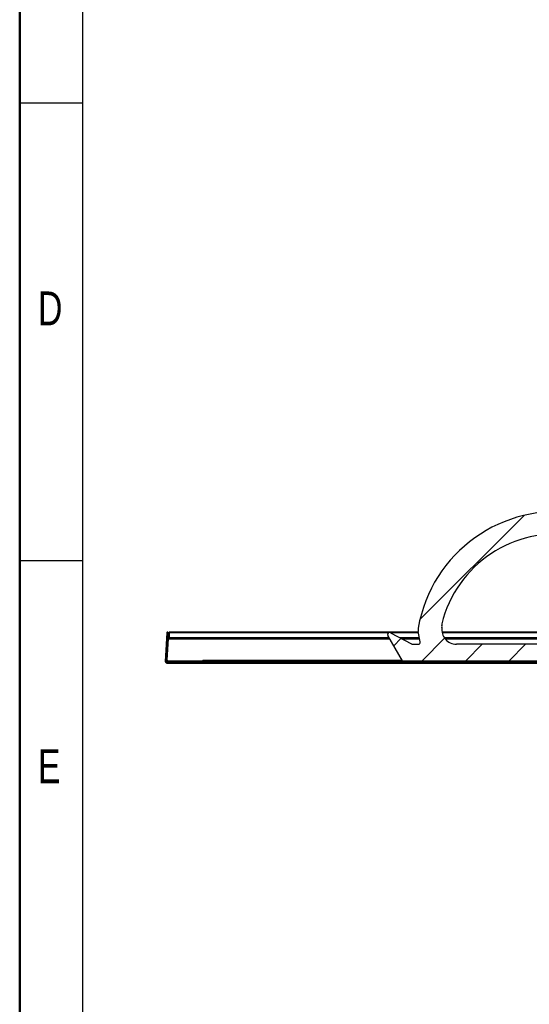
# Model space of a CAD drawing. Header units: millimetres. Extents: x 0 to 4200, y 0 to 2970.
# Tile 2 of 75: x 0 to 527, y 555 to 1572. Entities that reach past the tile are written whole.
import ezdxf

# ---------------------------------------------------------------- set-up
doc = ezdxf.new("R2010")
doc.units = ezdxf.units.MM
doc.header["$LTSCALE"] = 10
doc.layers.add('BOARDER', color=7, linetype='Continuous', lineweight=25)
doc.layers.add('DIMENSION', color=8, linetype='Continuous')
doc.styles.add('SLDTEXTSTYLE1', font='TXT', dxfattribs={"width": 0.75})
doc.dimstyles.new('SLDDIMSTYLE3', dxfattribs={"dimtxt": 35, "dimasz": 33.02, "dimexe": 0, "dimexo": 0.0625, "dimgap": 8.75, "dimtad": 1, "dimdec": 1, "dimrnd": 1e-09, "dimzin": 12, "dimdsep": 46, "dimtxsty": 'SLDTEXTSTYLE1', "dimsah": 1, "dimcen": 0.09, "dimadec": 0, "dimazin": 3, "dimtfac": 1, "dimtmove": 0, "dimatfit": 0, "dimfxl": 0, "dimfrac": 2, "dimtolj": 1, "dimtzin": 12, "dimarcsym": 0})
pattern_1 = [(45, (0, 0), (-67.35192090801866, 67.35192090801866), []), (45, (44.9013, 0), (-67.35192090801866, 67.35192090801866), [])]

# ---------------------------------------------------------------- blocks, each defined once
blk = doc.blocks.new('_D_5')
at = {"layer": 'DIMENSION'}
for p, q in [((540.8608573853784, 594.1080101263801), (540.8608573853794, 482.6500584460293)), ((597.6340624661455, 559.9580101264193), (597.6340624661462, 482.6500584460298)), ((540.8608573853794, 492.6500584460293), (419.2303507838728, 492.6500584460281)), ((597.6340624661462, 492.6500584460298), (540.8608573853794, 492.6500584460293)), ((597.6340624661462, 492.6500584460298), (661.1340624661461, 492.6500584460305))]:
    blk.add_line(p, q, dxfattribs=at)
for points in [[(540.8608573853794, 492.6500584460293), (507.8408573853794, 497.7300584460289), (507.8408573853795, 487.570058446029)], [(597.6340624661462, 492.6500584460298), (630.6540624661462, 487.5700584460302), (630.6540624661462, 497.7300584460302)]]:
    blk.add_solid(points, dxfattribs=at)
at = {"layer": 'DIMENSION', "insert": (419.2303507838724, 537.767427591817), "char_height": 35, "attachment_point": 1, "style": 'SLDTEXTSTYLE1'}
blk.add_mtext('56.8', dxfattribs=at)

msp = doc.modelspace()

# ---------------------------------------------------------------- hatches: boundary and pattern name
at = {"layer": 'BOARDER', "linetype": 'Continuous', "lineweight": 18}
h = msp.add_hatch(dxfattribs=at)
h.set_pattern_fill('ANSI31', color=256, scale=10, style=0)
h.set_pattern_definition([(45, (0, 0), (-22.45064030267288, 22.45064030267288), [])])
edge = h.paths.add_edge_path(flags=0)
edge.add_arc((598.2574798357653, 1064.146269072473), 2, 270, 358.00000000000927, ccw=False)
edge.add_line((598.2574798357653, 1062.146269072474), (577.6088573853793, 1062.146269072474))
edge.add_arc((554.7588573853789, 918.9580101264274), 145, 80.93318129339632, 170.1705058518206)
edge.add_arc((421.7406372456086, 942.0047693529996), 10, 170.1705058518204, 190.0000000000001)
edge.add_line((411.8925597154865, 940.2682875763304), (413.8256290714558, 929.3053064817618))
edge.add_arc((411.8560135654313, 928.9580101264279), 2, -90.00000000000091, 10.000000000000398, ccw=False)
edge.add_line((411.8560135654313, 926.958010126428), (405.7399077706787, 926.958010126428))
edge.add_arc((405.7399077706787, 928.9580101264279), 2, 241.9066437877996, 270, ccw=False)
edge.add_line((404.7980885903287, 927.1936471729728), (383.2006765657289, 938.7223730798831))
edge.add_arc((382.2588573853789, 936.958010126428), 2, 61.90664378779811, 209.9999999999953)
edge.add_line((380.5268065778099, 935.9580101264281), (395.5379135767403, 909.9580101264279))
edge.add_line((395.5379135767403, 909.9580101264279), (412.5088573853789, 909.9580101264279))
edge.add_line((412.5088573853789, 909.9580101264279), (412.5088573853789, 909.458010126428))
edge.add_line((412.5088573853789, 909.458010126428), (437.0088573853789, 909.458010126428))
edge.add_line((437.0088573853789, 909.458010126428), (437.0088573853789, 909.9580101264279))
edge.add_line((437.0088573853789, 909.9580101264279), (560.0268065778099, 909.9580101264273))
edge.add_arc((560.0268065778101, 912.9580101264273), 3, 269.9999999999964, 330.0000000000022)
edge.add_line((562.6248827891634, 911.4580101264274), (568.9757357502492, 922.4580101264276))
edge.add_arc((566.377659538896, 923.9580101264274), 3, 330.0000000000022, 450.0000000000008)
edge.add_line((566.377659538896, 926.9580101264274), (451.2842228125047, 926.9580101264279))
edge.add_arc((451.2842228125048, 941.9580101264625), 15.0000000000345, 171.7467989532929, 269.9999999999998, ccw=False)
edge.add_arc((431.4913554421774, 944.8289683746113), 5.000000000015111, 351.7467989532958, 376.8756929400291)
edge.add_arc((439.1468500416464, 947.1513383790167), 2.99999999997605, 166.2952479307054, 196.8756929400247, ccw=False)
edge.add_arc((554.7588573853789, 918.9580101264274), 122, 81.19603530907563, 166.295247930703, ccw=False)
edge.add_line((573.4314720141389, 1039.520580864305), (595.2614720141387, 1039.520580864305))
edge.add_arc((595.2614720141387, 1058.520580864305), 19, 270.0000000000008, 343.4232370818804)
edge.add_arc((565.5498828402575, 1067.364871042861), 50, 343.4232370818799, 358.0000000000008)
edge.add_line((615.5194241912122, 1065.619896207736), (616.1355897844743, 1083.264570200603))
edge.add_arc((613.6371127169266, 1083.351818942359), 2.5, 358.0000000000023, 448.0000000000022)
edge.add_line((613.7243614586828, 1085.850296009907), (603.530575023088, 1086.206270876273))
edge.add_arc((603.4433262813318, 1083.707793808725), 2.5, 88.00000000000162, 177.9999999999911)
edge.add_line((600.9448492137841, 1083.795042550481), (600.2562614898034, 1064.076470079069))
edge = h.paths.add_edge_path(flags=0)
edge.add_arc((554.7588573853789, 918.9580101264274), 5.100000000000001, 0, 360)
h.paths.add_polyline_path([(605.7099506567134, 1081.3272395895), (611.2099506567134, 1081.135175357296), (611.1139770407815, 1078.386850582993), (605.6139770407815, 1078.578914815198)], flags=0)
h = msp.add_hatch(dxfattribs=at)
h.set_pattern_fill('ANSI32', color=256, scale=10, style=0)
h.set_pattern_definition(pattern_1)
edge = h.paths.add_edge_path(flags=0)
edge.add_line((562.4376159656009, 908.2580101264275), (573.7680062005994, 927.8828216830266))
edge.add_line((573.7680062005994, 927.8828216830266), (573.075185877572, 928.2828216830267))
edge.add_line((573.075185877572, 928.2828216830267), (561.7447956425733, 908.6580101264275))
edge.add_arc((561.0519753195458, 909.0580101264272), 0.8, 270, 330.00000000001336, ccw=False)
edge.add_line((561.0519753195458, 908.2580101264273), (152.0735430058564, 908.258010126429))
edge.add_arc((152.0735430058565, 909.0580101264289), 0.8, 177.000000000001, 270, ccw=False)
edge.add_line((151.274639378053, 909.0998788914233), (152.821578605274, 938.617237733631))
edge.add_arc((152.8235758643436, 938.6171330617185), 0.00200000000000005, -2.9999999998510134, 177.0000000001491, ccw=False)
edge.add_line((152.8255731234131, 938.617028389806), (152.7470691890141, 937.1190840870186))
edge.add_line((152.7470691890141, 937.1190840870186), (153.5459728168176, 937.0772153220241))
edge.add_line((153.5459728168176, 937.0772153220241), (153.6244767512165, 938.5751596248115))
edge.add_arc((152.8235758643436, 938.6171330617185), 0.802, 356.9999999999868, 537.0000000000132)
edge.add_line((152.02267497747, 938.6591064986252), (150.4757357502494, 909.1417476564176))
edge.add_arc((152.0735430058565, 909.0580101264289), 1.6, 177.0000000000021, 270.0000000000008)
edge.add_line((152.0735430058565, 907.4580101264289), (561.0519753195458, 907.4580101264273))
edge.add_arc((561.0519753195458, 909.0580101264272), 1.6, 270.0000000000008, 330.0000000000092)
h = msp.add_hatch(dxfattribs=at)
h.set_pattern_fill('ANSI32', color=256, scale=10, style=0)
h.set_pattern_definition(pattern_1)
edge = h.paths.add_edge_path(flags=0)
edge.add_arc((153.1566646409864, 910.0580101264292), 1.6, 177.0000000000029, 270.0000000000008)
edge.add_line((153.1566646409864, 908.458010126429), (189.0959940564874, 908.4580101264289))
edge.add_line((189.0959940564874, 908.4580101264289), (189.0959940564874, 909.2580101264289))
edge.add_line((189.0959940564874, 909.2580101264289), (153.1566646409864, 909.258010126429))
edge.add_arc((153.1566646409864, 910.0580101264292), 0.8, 177.0000000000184, 270, ccw=False)
edge.add_line((152.3577610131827, 910.0998788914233), (153.5256978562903, 932.3854414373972))
edge.add_line((153.5256978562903, 932.3854414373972), (152.726794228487, 932.4273102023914))
edge.add_line((152.726794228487, 932.4273102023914), (151.5588573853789, 910.1417476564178))
h = msp.add_hatch(dxfattribs=at)
h.set_pattern_fill('ANSI32', color=256, scale=10, style=0)
h.set_pattern_definition(pattern_1)
h.paths.add_polyline_path([(189.1459940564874, 908.4580101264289), (560.8592085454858, 908.4580101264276), (560.8592085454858, 909.2580101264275), (189.1459940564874, 909.2580101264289)], flags=0)

# ---------------------------------------------------------------- linework, layer by layer
at = {"color": 7, "linetype": 'Continuous', "lineweight": 25}
for p, q in [((152.0226749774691, 938.6591064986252), (150.4757357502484, 909.1417476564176)), ((152.8215786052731, 938.6172377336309), (151.2746393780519, 909.0998788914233)), ((152.7470691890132, 937.1190840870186), (152.825573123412, 938.6170283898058)), ((152.7470691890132, 937.1190840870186), (153.5459728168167, 937.0772153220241)), ((152.8255731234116, 938.6170283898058), (152.8215786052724, 938.6172377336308)), ((153.5419782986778, 937.0774246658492), (153.2967108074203, 932.397442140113)), ((153.5459728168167, 937.0772153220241), (153.6244767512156, 938.5751596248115)), ((153.6244767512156, 938.5751596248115), (154.1197970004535, 938.5492009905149)), ((154.4989394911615, 938.128120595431), (154.1197970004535, 938.5492009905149)), ((412.0350808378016, 939.4600101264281), (154.4989394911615, 939.4600101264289)), ((154.4989394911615, 938.6580101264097), (154.4989394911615, 939.4600101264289)), ((154.4989394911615, 938.6580101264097), (154.4989394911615, 933.4580101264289)), ((381.2052920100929, 938.658010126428), (154.4989394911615, 938.6580101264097)), ((395.5379135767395, 909.9580101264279), (380.526806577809, 935.9580101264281)), ((383.2006765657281, 938.7223730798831), (404.7980885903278, 927.1936471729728)), ((412.1764950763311, 938.6580101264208), (383.3212513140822, 938.6580101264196)), ((413.8256290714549, 929.3053064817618), (411.8925597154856, 940.2682875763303)), ((562.2962062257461, 939.4600101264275), (436.4936854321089, 939.460010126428)), ((562.2962062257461, 938.6580101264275), (436.6517247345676, 938.6580101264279)), ((151.5588573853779, 910.1417476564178), (152.726794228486, 932.4273102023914)), ((152.3577610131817, 910.0998788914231), (153.5256978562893, 932.385441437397)), ((152.5795471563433, 910.5103460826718), (153.729775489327, 932.458010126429)), ((153.5256978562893, 932.385441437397), (152.726794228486, 932.4273102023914)), ((153.729775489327, 932.458010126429), (382.5475325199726, 932.4580101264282)), ((381.970182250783, 933.4580101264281), (154.4989394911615, 933.4580101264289)), ((159.6043298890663, 932.4580101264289), (158.7039258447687, 933.4580101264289)), ((158.7308384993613, 933.4580101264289), (159.631242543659, 932.458010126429)), ((413.0933953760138, 933.458010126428), (393.0627043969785, 933.458010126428)), ((394.9360607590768, 932.4580101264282), (413.2697223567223, 932.4580101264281)), ((405.7399077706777, 926.9580101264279), (411.8560135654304, 926.9580101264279)), ((559.296206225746, 933.4580101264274), (438.9250157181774, 933.4580101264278)), ((439.6760360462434, 932.4580101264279), (569.038269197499, 932.4580101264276)), ((566.377659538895, 926.9580101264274), (451.2842228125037, 926.9580101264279)), ((152.0735430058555, 908.2580101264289), (561.051975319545, 908.2580101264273)), ((152.0735430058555, 907.4580101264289), (561.051975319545, 907.4580101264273)), ((152.5559922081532, 909.529623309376), (152.832346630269, 909.7918738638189)), ((152.8458206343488, 909.7770882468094), (152.5693928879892, 909.5147681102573)), ((189.0959940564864, 909.2580101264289), (153.1566646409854, 909.258010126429)), ((189.0959940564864, 908.4580101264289), (153.1566646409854, 908.458010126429)), ((188.5459940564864, 909.4580101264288), (153.578176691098, 909.458010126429)), ((189.1459940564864, 910.0580101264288), (188.5459940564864, 909.4580101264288)), ((189.0959940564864, 908.4580101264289), (189.0959940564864, 909.2580101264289)), ((189.0959940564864, 909.0580101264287), (189.1459940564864, 909.0580101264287)), ((189.1459940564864, 910.0580101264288), (189.1459940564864, 909.2580101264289)), ((395.4801785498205, 910.0580101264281), (189.1459940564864, 910.0580101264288)), ((189.1459940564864, 908.4580101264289), (189.1459940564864, 909.2580101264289)), ((560.859208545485, 909.2580101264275), (189.1459940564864, 909.2580101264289)), ((560.859208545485, 908.4580101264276), (189.1459940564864, 908.4580101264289)), ((395.5379135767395, 909.9580101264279), (412.508857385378, 909.9580101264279)), ((412.2588573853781, 909.2580101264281), (412.2588573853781, 909.9580101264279)), ((412.508857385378, 909.458010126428), (412.508857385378, 909.9580101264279)), ((437.008857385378, 909.4580101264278), (412.508857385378, 909.458010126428)), ((437.008857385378, 909.9580101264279), (560.026806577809, 909.9580101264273)), ((437.008857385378, 909.9580101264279), (437.008857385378, 909.4580101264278)), ((437.2588573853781, 909.9580101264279), (437.2588573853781, 909.2580101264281))]:
    msp.add_line(p, q, dxfattribs=at)
for centre, radius, start, end in [((554.758857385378, 918.9580101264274), 145, 80.93318129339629, 170.1705058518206), ((554.758857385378, 918.9580101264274), 122.0000000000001, 81.19603530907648, 166.2952479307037), ((439.1468500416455, 947.1513383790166), 2.999999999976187, 166.2952479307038, 196.8756929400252), ((431.4913554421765, 944.8289683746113), 5.000000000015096, 351.7467989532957, 16.87569294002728), ((152.8235758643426, 938.6171330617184), 0.8020000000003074, 356.9999999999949, 177.000000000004), ((152.8235758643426, 938.6171330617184), 0.001999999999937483, 356.9999999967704, 177.0000000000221), ((382.258857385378, 936.958010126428), 2.000000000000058, 61.90664378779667, 209.9999999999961), ((421.7406372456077, 942.0047693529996), 10.00000000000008, 170.1705058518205, 190.0000000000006), ((451.2842228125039, 941.9580101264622), 15.00000000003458, 171.746798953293, 270.0000000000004), ((405.7399077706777, 928.9580101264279), 2, 241.9066437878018, 270.0000000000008), ((411.8560135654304, 928.9580101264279), 2.000000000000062, 270.0000000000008, 10.00000000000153), ((152.0735430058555, 909.0580101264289), 1.600000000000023, 177.0000000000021, 270.0000000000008), ((152.0735430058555, 909.0580101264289), 0.8000000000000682, 177.0000000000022, 270.0000000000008), ((153.1566646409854, 910.0580101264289), 1.600000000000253, 176.9999999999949, 270.0000000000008), ((153.1566646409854, 910.0580101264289), 0.8000000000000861, 177.000000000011, 270.0000000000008), ((153.5781766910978, 910.4580101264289), 0.9999999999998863, 177.0000000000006, 270.0000000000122)]:
    msp.add_arc(centre, radius, start, end, dxfattribs=at)
for points in [[(151.2746393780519, 909.0998788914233), (151.2867115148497, 909.1004584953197), (151.3108557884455, 909.1016177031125), (151.4957917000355, 909.0955624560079), (151.7600553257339, 909.0853498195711), (151.969553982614, 909.0767950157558), (152.0743033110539, 909.0725176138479)], [(152.0735430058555, 908.2580101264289), (152.0747536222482, 908.2700353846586), (152.0771748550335, 908.2940859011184), (152.0808067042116, 908.4790852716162), (152.08443855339, 908.7435212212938), (152.0868597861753, 908.9531804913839), (152.088070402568, 909.0580101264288)]]:
    msp.add_open_spline(points, degree=3, dxfattribs=at)
at = {"layer": 'BOARDER', "linetype": 'Continuous', "lineweight": 50}
msp.add_line((0, 0), (0, 2970), dxfattribs=at)
at = {"layer": 'BOARDER'}
for p, q in [((65, 2905), (65.00000000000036, 65)), ((65.00000000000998, 1486), (9.90882403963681e-12, 1486)), ((65.00000000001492, 1013), (1.486323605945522e-11, 1013))]:
    msp.add_line(p, q, dxfattribs=at)

# ---------------------------------------------------------------- texts
at = {"layer": 'BOARDER', "char_height": 35, "attachment_point": 1, "style": 'SLDTEXTSTYLE1'}
for s, insert in [('D', (18.81464849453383, 1291.396757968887)), ('E', (18.81464849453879, 818.3967579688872))]:
    msp.add_mtext(s, dxfattribs=dict(at, insert=insert))

# ---------------------------------------------------------------- dimensions: what is measured, and where the dimension line sits
at = {"layer": 'DIMENSION'}
dim = msp.add_linear_dim(base=(540.8608573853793, 492.6500584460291), p1=(597.6340624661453, 569.9580101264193), p2=(540.8608573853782, 604.1080101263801), angle=5.73666395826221e-13, dimstyle='SLDDIMSTYLE3', dxfattribs=at)
dim.commit()
dim.dimension.update_dxf_attribs({"geometry": '_D_5', "text_midpoint": (464.4872960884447, 492.6500584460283), "dimtype": 160})

doc.saveas('drawing.dxf')
